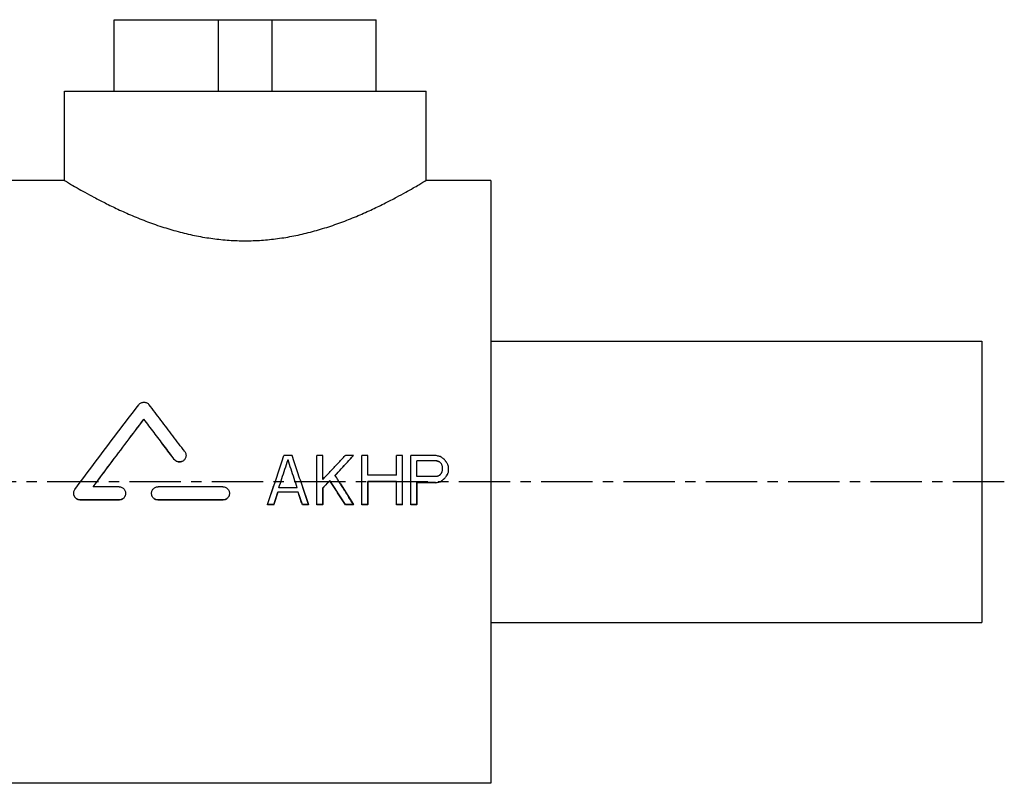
# Model space of a CAD drawing. Header units: millimetres. Extents: x 73 to 522, y 144 to 350.
# Tile 37 of 37: x 301 to 522, y 179 to 350. Entities that reach past the tile are written whole.
import ezdxf

# ---------------------------------------------------------------- set-up
doc = ezdxf.new("R2010")
doc.units = ezdxf.units.MM
doc.header["$LTSCALE"] = 30.734
doc.linetypes.add('CENTER', pattern=[0.6, 0.375, -0.075, 0.075, -0.075])
doc.layers.get('0').update_dxf_attribs({"linetype": 'CONTINUOUS'})
doc.layers.add('DEFAULT_1', color=7, linetype='CENTER')
doc.layers.add('KONSTR_EL', color=7, linetype='CONTINUOUS')

msp = doc.modelspace()

# ---------------------------------------------------------------- linework, layer by layer
at = {"color": 7, "linetype": 'CONTINUOUS'}
for p, q in [((322.24, 333.9), (322.24, 349.9)), ((322.24, 349.9), (380.95, 349.9)), ((345.6, 333.9), (345.6, 349.9)), ((357.6, 333.9), (357.6, 349.9)), ((380.95, 333.9), (380.95, 349.9)), ((311.1, 313.9), (311.1, 333.9)), ((311.1, 333.9), (392.1, 333.9)), ((392.1, 313.9), (392.1, 333.9)), ((311.1, 313.9), (296.6, 313.9)), ((406.6, 313.9), (392.1, 313.9)), ((406.6, 313.9), (406.6, 178.9)), ((406.6, 277.9), (516.6, 277.9)), ((516.6, 277.9), (516.6, 214.9)), ((328.92, 260.41), (328.92, 260.44)), ((335.72, 251.42), (335.72, 251.44)), ((362.1, 252.31), (360.27, 252.31)), ((368.97, 252.31), (367.6, 252.31)), ((367.6, 241.28), (367.6, 252.31)), ((368.97, 246.93), (368.97, 252.31)), ((375.85, 252.31), (374.02, 252.31)), ((375.85, 252.29), (375.85, 252.31)), ((379.06, 252.31), (377.68, 252.31)), ((377.68, 241.28), (377.68, 252.31)), ((379.06, 247.87), (379.06, 252.31)), ((386.85, 252.31), (385.47, 252.31)), ((385.47, 247.87), (385.47, 252.31)), ((386.85, 241.28), (386.85, 252.31)), ((394.18, 252.31), (388.68, 252.31)), ((388.68, 241.28), (388.68, 252.31)), ((361.18, 251.35), (361.18, 251.38)), ((394.41, 251.15), (390.06, 251.15)), ((390.06, 247.63), (390.06, 251.15)), ((394.41, 251.12), (390.06, 251.12)), ((394.41, 251.12), (394.41, 251.15)), ((395.1, 250.89), (395.1, 250.91)), ((395.56, 250.42), (395.56, 250.44)), ((395.79, 249.04), (395.79, 249.74)), ((397.16, 248.81), (397.16, 249.74)), ((385.47, 247.87), (379.06, 247.87)), ((394.41, 247.63), (390.06, 247.63)), ((396.25, 247.14), (396.25, 247.17)), ((396.93, 248.08), (396.93, 248.1)), ((323.35, 245.29), (317.54, 245.29)), ((346.6, 245.29), (332.07, 245.29)), ((363.25, 245.05), (359.12, 245.05)), ((368.97, 241.28), (368.97, 245.05)), ((370.58, 246.67), (370.58, 246.7)), ((385.47, 246.46), (379.06, 246.46)), ((379.06, 241.28), (379.06, 246.46)), ((385.47, 246.43), (379.06, 246.43)), ((385.47, 241.28), (385.47, 246.46)), ((394.18, 246.23), (390.06, 246.23)), ((390.06, 241.28), (390.06, 246.23)), ((394.18, 246.2), (390.06, 246.2)), ((394.18, 246.2), (394.18, 246.23)), ((395.33, 246.43), (395.33, 246.46)), ((363.47, 244.11), (358.89, 244.11)), ((363.47, 244.08), (358.89, 244.08)), ((323.35, 242.37), (314.64, 242.37)), ((323.35, 242.34), (314.64, 242.34)), ((346.6, 242.37), (332.07, 242.37)), ((346.6, 242.34), (332.07, 242.34)), ((357.97, 241.28), (356.6, 241.28)), ((357.97, 241.25), (356.6, 241.25)), ((365.77, 241.28), (364.39, 241.28)), ((365.77, 241.25), (364.39, 241.25)), ((368.97, 241.28), (367.6, 241.28)), ((368.97, 241.25), (367.6, 241.25)), ((375.85, 241.28), (374.02, 241.28)), ((374.02, 241.25), (374.02, 241.28)), ((375.85, 241.25), (374.02, 241.25)), ((379.06, 241.28), (377.68, 241.28)), ((379.06, 241.25), (377.68, 241.25)), ((386.85, 241.28), (385.47, 241.28)), ((386.85, 241.25), (385.47, 241.25)), ((390.06, 241.28), (388.68, 241.28)), ((390.06, 241.25), (388.68, 241.25)), ((406.6, 214.9), (516.6, 214.9)), ((406.6, 178.9), (296.6, 178.9))]:
    msp.add_line(p, q, dxfattribs=at)
for points, knots in [([(311.1, 313.9), (311.16, 313.87), (311.39, 313.73), (311.93, 313.41), (312.83, 312.88), (314.11, 312.14), (315.78, 311.2), (317.85, 310.07), (320.32, 308.79), (323.17, 307.41), (326.34, 305.99), (329.76, 304.62), (333.34, 303.37), (336.99, 302.31), (340.67, 301.46), (344.33, 300.85), (347.97, 300.48), (351.6, 300.36), (355.23, 300.48), (358.87, 300.85), (362.53, 301.46), (366.21, 302.31), (369.86, 303.37), (373.44, 304.62), (376.86, 305.99), (380.03, 307.41), (382.88, 308.79), (385.35, 310.07), (387.42, 311.2), (389.09, 312.14), (390.37, 312.88), (391.27, 313.41), (391.8, 313.73), (392.04, 313.87), (392.1, 313.9)], [0, 0, 0, 0, 0.002376, 0.009563, 0.021613, 0.038681, 0.060821, 0.08815, 0.12046, 0.157358, 0.197941, 0.240963, 0.285184, 0.32939, 0.373105, 0.415953, 0.458204, 0.500005, 0.5418, 0.584052, 0.626901, 0.670617, 0.714823, 0.759039, 0.802066, 0.842651, 0.87955, 0.911858, 0.939186, 0.961323, 0.978389, 0.990438, 0.997624, 1, 1, 1, 1]), ([(313.47, 244.71), (315.06, 246.84), (318.23, 251.09), (322.99, 257.42), (326.17, 261.6), (327.75, 263.68)], [0, 0, 0, 0, 0.335705, 0.670464, 1, 1, 1, 1]), ([(327.75, 263.68), (327.82, 263.77), (327.98, 263.93), (328.26, 264.11), (328.58, 264.23), (328.92, 264.26), (329.25, 264.23), (329.57, 264.11), (329.85, 263.93), (330.01, 263.77), (330.08, 263.68)], [0, 0, 0, 0, 0.125178, 0.250014, 0.375193, 0.499987, 0.624776, 0.749994, 0.874828, 1, 1, 1, 1]), ([(338.05, 253.18), (337.16, 254.36), (335.38, 256.71), (332.73, 260.21), (330.96, 262.53), (330.08, 263.68)], [0, 0, 0, 0, 0.336433, 0.670202, 1, 1, 1, 1]), ([(317.54, 245.29), (318.8, 246.99), (321.33, 250.37), (325.12, 255.42), (327.65, 258.77), (328.92, 260.44)], [0, 0, 0, 0, 0.3346, 0.668838, 1, 1, 1, 1]), ([(317.55, 245.28), (318.81, 246.97), (321.33, 250.35), (325.12, 255.4), (327.65, 258.75), (328.92, 260.41)], [0, 0, 0, 0, 0.333864, 0.668482, 1, 1, 1, 1]), ([(335.72, 251.44), (334.97, 252.45), (333.45, 254.46), (331.18, 257.46), (329.67, 259.45), (328.92, 260.44)], [0, 0, 0, 0, 0.335182, 0.668835, 1, 1, 1, 1]), ([(335.72, 251.42), (334.97, 252.42), (333.45, 254.43), (331.18, 257.43), (329.67, 259.42), (328.92, 260.41)], [0, 0, 0, 0, 0.335195, 0.66885, 1, 1, 1, 1]), ([(338.34, 252.31), (338.34, 252.3), (338.34, 252.17), (338.3, 251.94), (338.19, 251.64), (338, 251.37), (337.77, 251.14), (337.48, 250.98), (337.17, 250.88), (336.84, 250.85), (336.52, 250.9), (336.21, 251.02), (335.94, 251.2), (335.79, 251.36), (335.72, 251.44)], [0, 0, 0, 0, 0.011754, 0.101334, 0.191086, 0.280886, 0.370719, 0.46062, 0.55055, 0.640555, 0.730427, 0.820359, 0.910191, 1, 1, 1, 1]), ([(338.34, 252.24), (338.34, 252.13), (338.3, 251.92), (338.19, 251.61), (338, 251.34), (337.77, 251.12), (337.48, 250.95), (337.17, 250.85), (336.84, 250.83), (336.52, 250.87), (336.21, 250.99), (335.94, 251.17), (335.79, 251.33), (335.72, 251.42)], [0, 0, 0, 0, 0.090638, 0.181464, 0.272327, 0.363234, 0.454203, 0.545206, 0.636281, 0.727222, 0.818223, 0.909123, 1, 1, 1, 1]), ([(338.05, 253.18), (338.11, 253.09), (338.22, 252.91), (338.32, 252.61), (338.34, 252.41), (338.34, 252.31)], [0, 0, 0, 0, 0.348693, 0.697111, 1, 1, 1, 1]), ([(356.62, 241.32), (357.01, 242.53), (357.82, 244.97), (359.03, 248.63), (359.85, 251.07), (360.26, 252.29)], [0, 0, 0, 0, 0.330769, 0.666617, 1, 1, 1, 1]), ([(365.75, 241.32), (365.35, 242.53), (364.55, 244.97), (363.33, 248.63), (362.51, 251.07), (362.11, 252.29)], [0, 0, 0, 0, 0.330769, 0.666617, 1, 1, 1, 1]), ([(368.97, 246.93), (369.53, 247.53), (370.65, 248.73), (372.33, 250.52), (373.45, 251.71), (374, 252.3)], [0, 0, 0, 0, 0.333989, 0.66831, 1, 1, 1, 1]), ([(371.72, 247.87), (372.18, 248.36), (373.1, 249.35), (374.47, 250.83), (375.39, 251.82), (375.85, 252.31)], [0, 0, 0, 0, 0.333256, 0.666673, 1, 1, 1, 1]), ([(371.74, 247.86), (372.19, 248.35), (373.1, 249.33), (374.47, 250.81), (375.39, 251.79), (375.85, 252.29)], [0, 0, 0, 0, 0.331132, 0.665611, 1, 1, 1, 1]), ([(395.33, 252.08), (395.2, 252.1), (394.95, 252.16), (394.56, 252.23), (394.31, 252.29), (394.18, 252.31)], [0, 0, 0, 0, 0.333334, 0.666667, 1, 1, 1, 1]), ([(396.04, 251.53), (396.01, 251.56), (395.87, 251.66), (395.7, 251.79), (395.57, 251.9), (395.53, 251.92)], [0, 0, 0, 0, 0.200007, 0.800009, 1, 1, 1, 1]), ([(359.12, 245.05), (359.35, 245.75), (359.81, 247.16), (360.49, 249.27), (360.95, 250.68), (361.18, 251.38)], [0, 0, 0, 0, 0.333388, 0.666842, 1, 1, 1, 1]), ([(359.13, 245.05), (359.35, 245.74), (359.81, 247.14), (360.49, 249.24), (360.95, 250.65), (361.18, 251.35)], [0, 0, 0, 0, 0.330871, 0.665584, 1, 1, 1, 1]), ([(363.25, 245.05), (363.02, 245.75), (362.56, 247.16), (361.87, 249.27), (361.41, 250.68), (361.18, 251.38)], [0, 0, 0, 0, 0.333388, 0.666842, 1, 1, 1, 1]), ([(363.24, 245.05), (363.01, 245.74), (362.56, 247.14), (361.87, 249.24), (361.41, 250.65), (361.18, 251.35)], [0, 0, 0, 0, 0.330871, 0.665584, 1, 1, 1, 1]), ([(395.1, 250.91), (395.02, 250.94), (394.87, 250.99), (394.64, 251.07), (394.49, 251.12), (394.41, 251.15)], [0, 0, 0, 0, 0.333326, 0.66666, 1, 1, 1, 1]), ([(395.1, 250.89), (395.02, 250.91), (394.87, 250.96), (394.64, 251.04), (394.49, 251.09), (394.41, 251.12)], [0, 0, 0, 0, 0.333326, 0.66666, 1, 1, 1, 1]), ([(395.56, 250.44), (395.51, 250.5), (395.41, 250.6), (395.25, 250.76), (395.15, 250.86), (395.1, 250.91)], [0, 0, 0, 0, 0.333337, 0.666671, 1, 1, 1, 1]), ([(395.56, 250.42), (395.51, 250.47), (395.41, 250.57), (395.25, 250.73), (395.15, 250.83), (395.1, 250.89)], [0, 0, 0, 0, 0.333337, 0.666671, 1, 1, 1, 1]), ([(395.79, 249.74), (395.76, 249.82), (395.71, 249.98), (395.63, 250.21), (395.58, 250.37), (395.56, 250.44)], [0, 0, 0, 0, 0.333381, 0.666716, 1, 1, 1, 1]), ([(396.78, 250.65), (396.75, 250.69), (396.65, 250.83), (396.53, 251), (396.42, 251.14), (396.4, 251.17)], [0, 0, 0, 0, 0.200015, 0.800018, 1, 1, 1, 1]), ([(397.11, 249.9), (397.1, 249.92), (397.07, 250.03), (397.03, 250.13), (397.01, 250.21)], [0, 0, 0, 0, 0.250017, 1, 1, 1, 1]), ([(375.83, 241.31), (375.38, 242.03), (374.47, 243.48), (373.11, 245.66), (372.19, 247.12), (371.74, 247.85)], [0, 0, 0, 0, 0.329384, 0.665747, 1, 1, 1, 1]), ([(395.2, 247.97), (395.22, 247.99), (395.25, 248.03), (395.29, 248.06), (395.3, 248.08)], [0, 0, 0, 0, 0.499989, 1, 1, 1, 1]), ([(395.33, 246.46), (395.43, 246.54), (395.63, 246.7), (395.94, 246.93), (396.14, 247.09), (396.25, 247.17)], [0, 0, 0, 0, 0.333202, 0.666538, 1, 1, 1, 1]), ([(395.33, 246.43), (395.43, 246.51), (395.63, 246.67), (395.94, 246.9), (396.14, 247.06), (396.25, 247.14)], [0, 0, 0, 0, 0.3332, 0.666536, 1, 1, 1, 1]), ([(395.35, 248.13), (395.37, 248.15), (395.44, 248.22), (395.51, 248.29), (395.56, 248.34)], [0, 0, 0, 0, 0.249985, 1, 1, 1, 1]), ([(395.61, 248.49), (395.62, 248.52), (395.65, 248.62), (395.69, 248.73), (395.71, 248.81)], [0, 0, 0, 0, 0.250007, 1, 1, 1, 1]), ([(396.25, 247.17), (396.32, 247.27), (396.47, 247.48), (396.7, 247.79), (396.86, 248), (396.93, 248.1)], [0, 0, 0, 0, 0.333266, 0.666603, 1, 1, 1, 1]), ([(396.25, 247.14), (396.32, 247.24), (396.47, 247.45), (396.7, 247.76), (396.86, 247.97), (396.93, 248.08)], [0, 0, 0, 0, 0.333265, 0.666602, 1, 1, 1, 1]), ([(396.93, 248.1), (396.96, 248.18), (397.01, 248.34), (397.09, 248.57), (397.14, 248.73), (397.16, 248.81)], [0, 0, 0, 0, 0.33335, 0.666685, 1, 1, 1, 1]), ([(323.35, 245.29), (323.46, 245.29), (323.68, 245.27), (323.99, 245.16), (324.27, 244.98), (324.5, 244.75), (324.67, 244.47), (324.78, 244.16), (324.81, 243.94), (324.81, 243.83)], [0, 0, 0, 0, 0.142022, 0.284153, 0.426624, 0.569349, 0.712658, 0.856326, 1, 1, 1, 1]), ([(330.62, 243.83), (330.62, 243.94), (330.64, 244.16), (330.75, 244.47), (330.93, 244.75), (331.16, 244.98), (331.44, 245.16), (331.75, 245.27), (331.96, 245.29), (332.07, 245.29)], [0, 0, 0, 0, 0.143718, 0.287361, 0.430682, 0.573388, 0.71586, 0.857981, 1, 1, 1, 1]), ([(346.6, 245.29), (346.71, 245.29), (346.92, 245.27), (347.23, 245.16), (347.51, 244.98), (347.74, 244.75), (347.92, 244.47), (348.03, 244.16), (348.05, 243.94), (348.05, 243.83)], [0, 0, 0, 0, 0.142022, 0.284153, 0.426624, 0.569349, 0.712658, 0.856326, 1, 1, 1, 1]), ([(368.97, 245.05), (369.15, 245.23), (369.51, 245.6), (370.04, 246.15), (370.4, 246.51), (370.58, 246.7)], [0, 0, 0, 0, 0.333035, 0.66638, 1, 1, 1, 1]), ([(368.99, 245.04), (369.16, 245.22), (369.51, 245.58), (370.04, 246.12), (370.4, 246.49), (370.58, 246.67)], [0, 0, 0, 0, 0.327519, 0.663619, 1, 1, 1, 1]), ([(374.02, 241.28), (373.64, 241.88), (372.87, 243.08), (371.73, 244.89), (370.96, 246.09), (370.58, 246.7)], [0, 0, 0, 0, 0.332345, 0.665785, 1, 1, 1, 1]), ([(374.02, 241.25), (373.64, 241.85), (372.87, 243.05), (371.73, 244.86), (370.96, 246.07), (370.58, 246.67)], [0, 0, 0, 0, 0.332334, 0.665774, 1, 1, 1, 1]), ([(394.18, 246.23), (394.31, 246.25), (394.56, 246.3), (394.95, 246.38), (395.2, 246.43), (395.33, 246.46)], [0, 0, 0, 0, 0.333284, 0.666618, 1, 1, 1, 1]), ([(394.18, 246.2), (394.31, 246.23), (394.56, 246.28), (394.95, 246.36), (395.2, 246.41), (395.33, 246.43)], [0, 0, 0, 0, 0.333284, 0.666617, 1, 1, 1, 1]), ([(313.18, 243.83), (313.18, 243.93), (313.2, 244.13), (313.3, 244.43), (313.41, 244.62), (313.47, 244.71)], [0, 0, 0, 0, 0.310174, 0.655664, 1, 1, 1, 1]), ([(314.64, 242.37), (314.53, 242.37), (314.32, 242.39), (314.01, 242.49), (313.74, 242.66), (313.51, 242.89), (313.33, 243.17), (313.22, 243.47), (313.19, 243.7), (313.18, 243.82), (313.18, 243.83)], [0, 0, 0, 0, 0.139381, 0.279194, 0.419459, 0.560293, 0.70167, 0.843426, 0.985283, 1, 1, 1, 1]), ([(314.64, 242.34), (314.53, 242.34), (314.32, 242.36), (314.01, 242.47), (313.74, 242.64), (313.51, 242.87), (313.33, 243.14), (313.22, 243.45), (313.19, 243.67), (313.18, 243.79), (313.18, 243.8)], [0, 0, 0, 0, 0.139371, 0.279179, 0.419437, 0.560274, 0.70165, 0.843417, 0.985277, 1, 1, 1, 1]), ([(324.81, 243.83), (324.81, 243.72), (324.78, 243.5), (324.67, 243.19), (324.5, 242.91), (324.26, 242.67), (323.99, 242.5), (323.68, 242.39), (323.46, 242.37), (323.35, 242.37)], [0, 0, 0, 0, 0.144203, 0.288052, 0.431633, 0.57445, 0.716812, 0.858608, 1, 1, 1, 1]), ([(324.81, 243.8), (324.81, 243.69), (324.78, 243.47), (324.67, 243.16), (324.5, 242.88), (324.26, 242.65), (323.99, 242.47), (323.68, 242.36), (323.46, 242.34), (323.35, 242.34)], [0, 0, 0, 0, 0.144211, 0.288069, 0.43165, 0.574471, 0.716827, 0.858618, 1, 1, 1, 1]), ([(332.07, 242.37), (331.96, 242.37), (331.75, 242.39), (331.44, 242.5), (331.16, 242.67), (330.93, 242.91), (330.75, 243.19), (330.64, 243.5), (330.62, 243.72), (330.62, 243.83)], [0, 0, 0, 0, 0.141395, 0.283198, 0.425561, 0.568396, 0.711965, 0.855839, 1, 1, 1, 1]), ([(332.07, 242.34), (331.96, 242.34), (331.75, 242.36), (331.44, 242.47), (331.16, 242.65), (330.93, 242.88), (330.75, 243.16), (330.64, 243.47), (330.62, 243.69), (330.62, 243.8)], [0, 0, 0, 0, 0.141384, 0.283183, 0.425541, 0.568379, 0.711949, 0.855831, 1, 1, 1, 1]), ([(348.05, 243.83), (348.05, 243.72), (348.03, 243.5), (347.92, 243.19), (347.74, 242.91), (347.51, 242.67), (347.23, 242.5), (346.92, 242.39), (346.71, 242.37), (346.6, 242.37)], [0, 0, 0, 0, 0.144203, 0.288052, 0.431633, 0.57445, 0.716812, 0.858608, 1, 1, 1, 1]), ([(348.05, 243.8), (348.05, 243.69), (348.03, 243.47), (347.92, 243.16), (347.74, 242.88), (347.51, 242.65), (347.23, 242.47), (346.92, 242.36), (346.71, 242.34), (346.6, 242.34)], [0, 0, 0, 0, 0.144211, 0.288069, 0.43165, 0.574471, 0.716827, 0.858618, 1, 1, 1, 1]), ([(357.97, 241.28), (358.08, 241.59), (358.28, 242.22), (358.59, 243.16), (358.79, 243.79), (358.89, 244.11)], [0, 0, 0, 0, 0.332949, 0.666306, 1, 1, 1, 1]), ([(357.97, 241.25), (358.08, 241.56), (358.28, 242.19), (358.59, 243.14), (358.79, 243.77), (358.89, 244.08)], [0, 0, 0, 0, 0.332944, 0.666301, 1, 1, 1, 1]), ([(364.39, 241.28), (364.29, 241.59), (364.09, 242.22), (363.78, 243.16), (363.58, 243.79), (363.47, 244.11)], [0, 0, 0, 0, 0.332949, 0.666306, 1, 1, 1, 1]), ([(364.39, 241.25), (364.29, 241.56), (364.09, 242.19), (363.78, 243.14), (363.58, 243.77), (363.47, 244.08)], [0, 0, 0, 0, 0.332944, 0.666301, 1, 1, 1, 1])]:
    msp.add_open_spline(points, degree=3, knots=knots, dxfattribs=at)
for points in [[(360.26, 252.29), (360.26, 252.3), (360.26, 252.3), (360.27, 252.31)], [(362.11, 252.29), (362.1, 252.3), (362.1, 252.3), (362.1, 252.31)], [(374, 252.3), (374.01, 252.3), (374.01, 252.31), (374.02, 252.31)], [(395.53, 251.92), (395.46, 251.98), (395.4, 252.03), (395.33, 252.08)], [(396.14, 251.46), (396.11, 251.48), (396.08, 251.51), (396.04, 251.53)], [(396.25, 251.38), (396.21, 251.4), (396.18, 251.43), (396.14, 251.46)], [(396.4, 251.17), (396.35, 251.24), (396.3, 251.31), (396.25, 251.38)], [(396.93, 250.44), (396.88, 250.51), (396.83, 250.58), (396.78, 250.65)], [(397.01, 250.21), (396.98, 250.29), (396.96, 250.37), (396.93, 250.44)], [(397.14, 249.82), (397.13, 249.85), (397.12, 249.87), (397.11, 249.9)], [(397.16, 249.74), (397.15, 249.77), (397.15, 249.79), (397.14, 249.82)], [(371.74, 247.85), (371.73, 247.86), (371.73, 247.86), (371.72, 247.87)], [(394.41, 247.63), (394.44, 247.64), (394.46, 247.65), (394.49, 247.66)], [(394.49, 247.66), (394.54, 247.68), (394.59, 247.7), (394.64, 247.71)], [(394.64, 247.71), (394.72, 247.74), (394.79, 247.77), (394.87, 247.79)], [(394.87, 247.79), (394.95, 247.82), (395.02, 247.84), (395.1, 247.87)], [(395.1, 247.87), (395.13, 247.9), (395.17, 247.94), (395.2, 247.97)], [(395.3, 248.08), (395.32, 248.09), (395.34, 248.11), (395.35, 248.13)], [(395.56, 248.34), (395.57, 248.36), (395.57, 248.39), (395.58, 248.42)], [(395.58, 248.42), (395.59, 248.44), (395.6, 248.47), (395.61, 248.49)], [(395.71, 248.81), (395.73, 248.88), (395.76, 248.95), (395.78, 249.02)], [(395.78, 249.02), (395.78, 249.03), (395.79, 249.04), (395.79, 249.04)], [(356.6, 241.28), (356.6, 241.29), (356.61, 241.31), (356.62, 241.32)], [(365.77, 241.28), (365.76, 241.29), (365.76, 241.31), (365.75, 241.32)], [(375.85, 241.28), (375.84, 241.29), (375.83, 241.3), (375.83, 241.31)]]:
    msp.add_open_spline(points, degree=3, dxfattribs=at)
at = {"layer": 'DEFAULT_1', "color": 2, "linetype": 'CENTER'}
msp.add_line((521.6, 246.4), (72.6, 246.4), dxfattribs=at)
at = {"layer": 'KONSTR_EL', "color": 4, "linetype": 'CONTINUOUS'}
for p, q in [((367.6, 241.33), (367.6, 252.29)), ((375.85, 252.29), (371.72, 247.86)), ((377.68, 241.33), (377.68, 252.29)), ((388.68, 241.33), (388.68, 252.29)), ((394.41, 251.12), (390.06, 251.12)), ((395.1, 250.89), (394.41, 251.12)), ((395.56, 250.42), (395.1, 250.89)), ((356.6, 241.33), (358.15, 245.96)), ((363.25, 245.06), (359.12, 245.06)), ((364.22, 245.96), (365.77, 241.33)), ((370.58, 246.69), (368.97, 245.06)), ((368.97, 245.06), (368.97, 241.33)), ((374.02, 241.33), (370.58, 246.69)), ((372.93, 245.95), (375.85, 241.33)), ((379.06, 246.46), (379.06, 241.33)), ((385.47, 241.33), (385.47, 246.46)), ((394.18, 246.22), (390.06, 246.22)), ((390.06, 246.22), (390.06, 241.33)), ((358.89, 244.13), (357.97, 241.33)), ((363.47, 244.13), (358.89, 244.13)), ((364.39, 241.33), (363.47, 244.13)), ((357.97, 241.33), (356.6, 241.33)), ((365.77, 241.33), (364.39, 241.33)), ((368.97, 241.33), (367.6, 241.33)), ((375.85, 241.33), (374.02, 241.33)), ((379.06, 241.33), (377.68, 241.33)), ((386.85, 241.33), (385.47, 241.33)), ((390.06, 241.33), (388.68, 241.33))]:
    msp.add_line(p, q, dxfattribs=at)

doc.saveas('drawing.dxf')
